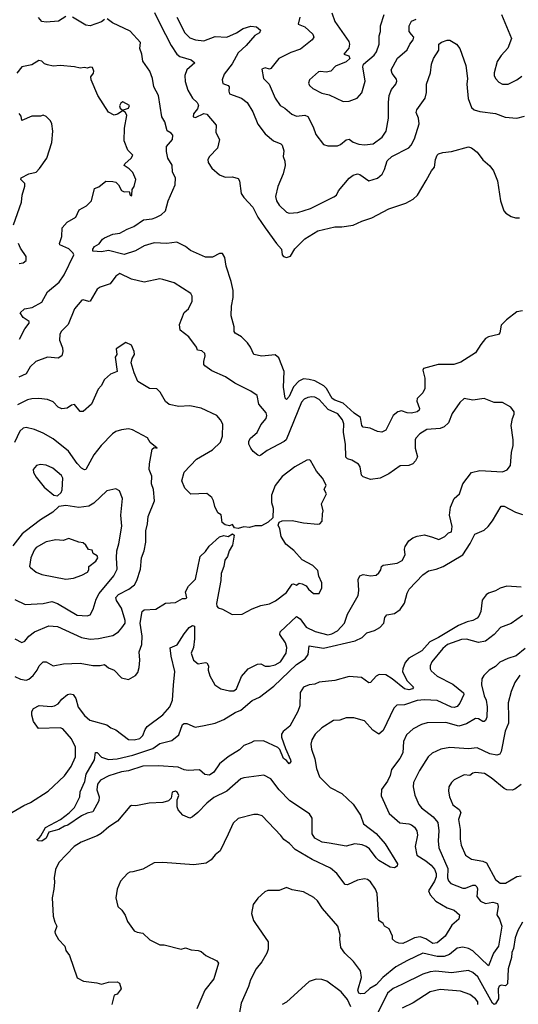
# Model space of a CAD drawing. Extents: x 1921360 to 2014538, y 768294 to 907744.
# Tile 192 of 256: x 1971270 to 1974775, y 814017 to 820938. Entities that reach past the tile are written whole.
import ezdxf

# ---------------------------------------------------------------- set-up
doc = ezdxf.new("R2010")
doc.units = 0

msp = doc.modelspace()

# ---------------------------------------------------------------- linework, layer by layer
at = {"layer": '0CON10XD'}
for points in [[(1971595, 820961.1), (1971542.3, 820927.7), (1971455, 820920.9), (1971425, 820925.6), (1971402.2, 820952.2)], [(1972217.9, 820987.9), (1972255, 820911.2), (1972335, 820755.3), (1972375, 820695.3), (1972395, 820679.7), (1972476.2, 820655), (1972500, 820635), (1972443.9, 820585), (1972430.5, 820545), (1972434.1, 820504.1), (1972451.7, 820441.7), (1972483.8, 820385), (1972517.3, 820355), (1972526.4, 820336.4), (1972519.7, 820310.3), (1972492.1, 820275), (1972490.5, 820255), (1972505, 820250.4), (1972565, 820277.7), (1972585, 820274.3), (1972651.1, 820195), (1972648.1, 820145), (1972674.3, 820095), (1972660, 820035), (1972605, 819976), (1972593.6, 819955), (1972595, 819933.3), (1972620, 819895), (1972675, 819847.5), (1972715, 819831.2), (1972765, 819834), (1972805, 819821.2), (1972814.4, 819804.4), (1972827.5, 819715)], [(1973464.5, 820985), (1973484.7, 820924.7), (1973584.6, 820785), (1973588.8, 820765), (1973582.7, 820737.3), (1973547.5, 820695), (1973584.1, 820684.1), (1973591.2, 820665), (1973565, 820641.2), (1973490.2, 820609.8), (1973456.7, 820575), (1973425, 820568.9), (1973385, 820574.5), (1973369.8, 820570.2), (1973306.7, 820515), (1973300.7, 820490.7), (1973307.5, 820475), (1973330, 820455), (1973395, 820421.4), (1973445, 820408.6), (1973543, 820363)], [(1973543, 820363), (1973585, 820363.8), (1973643.3, 820385), (1973675, 820423.3), (1973698.9, 820505), (1973682, 820605), (1973685.9, 820624.1), (1973762.8, 820687.2), (1973778, 820712), (1973796.8, 820765), (1973797.1, 820825), (1973805.8, 820855), (1973806.7, 820895), (1973832.1, 820975)], [(1974658, 820975), (1974727.5, 820805), (1974702.3, 820737.7), (1974655, 820686.7), (1974625.8, 820644.2), (1974606.4, 820563.6), (1974605.5, 820545), (1974614.6, 820524.6), (1974638.7, 820498.7), (1974663.4, 820483.4), (1974705, 820484.3), (1974765, 820514.4), (1974798.9, 820541.1)], [(1971865, 820940), (1971845, 820922), (1971765, 820893.8), (1971735, 820898.8), (1971640, 820955)], [(1974805, 818890), (1974765, 818883.1), (1974693.1, 818826.9), (1974655, 818791.2), (1974644.2, 818735.8), (1974636.7, 818725), (1974565, 818708.6), (1974545, 818695.8), (1974510.9, 818655), (1974474.8, 818595.2), (1974370.6, 818529.4), (1974322.5, 818515), (1974212.5, 818515), (1974108.8, 818485), (1974104.4, 818475), (1974118.2, 818418.2), (1974117.1, 818345), (1974104.9, 818315.1), (1974064.7, 818275), (1974062, 818255), (1974080.5, 818205), (1974077.4, 818192.6), (1974065, 818181.1), (1974025, 818172.5), (1973995, 818174.7), (1973955, 818188.2), (1973928.7, 818181.3), (1973895.3, 818154.7), (1973845, 818052), (1973815, 818038.1), (1973785, 818041.8), (1973733.6, 818066.4), (1973685, 818072.9), (1973675, 818086.2), (1973665, 818142.2), (1973620.7, 818170.7), (1973545, 818241.2), (1973485, 818262.5), (1973466.9, 818275), (1973426, 818346), (1973408.1, 818365), (1973345, 818398.1), (1973305, 818409.4), (1973265, 818412.2), (1973232.9, 818397.1), (1973194.2, 818355.8), (1973165, 818287.9), (1973145, 818268.6), (1973136.2, 818276.2), (1973124.2, 818354.2), (1973128.2, 818465), (1973091.3, 818561.3), (1973065, 818580.8), (1972971.3, 818571.3), (1972915, 818583.3), (1972892.2, 818635), (1972871.1, 818665), (1972829.1, 818709.1), (1972785, 818734), (1972778, 818745), (1972777.7, 818777.7), (1972756.4, 818856.4), (1972760, 818925), (1972771.5, 818985), (1972770, 819035), (1972756.6, 819096.6), (1972721.4, 819205), (1972711.9, 819265), (1972695, 819294), (1972675, 819294.4), (1972625, 819268.8), (1972575, 819268.9), (1972470.6, 819315), (1972435, 819343.1), (1972375, 819373.3), (1972305, 819365.5), (1972215, 819368.5), (1972145, 819348.5), (1972085, 819313.5), (1972005, 819287.5), (1971895, 819315.6), (1971845, 819306.7), (1971785, 819310), (1971783.1, 819325), (1971795, 819344), (1971828.9, 819361.1), (1971851.8, 819395), (1971865, 819403.8), (1971925, 819429.5), (1971975, 819436.9), (1972025, 819465.9), (1972073.1, 819485), (1972139.1, 819530.9), (1972201.8, 819538.2), (1972227.9, 819547.9), (1972265, 819566.2), (1972294.8, 819595), (1972313.2, 819665), (1972362.8, 819777.2), (1972365.9, 819825), (1972343.5, 819865), (1972342.9, 819915), (1972311.2, 819965), (1972300.9, 820010.9), (1972302.1, 820045), (1972343.1, 820095), (1972346, 820125), (1972335, 820140.5), (1972306.4, 820156.4), (1972290.2, 820220.2), (1972268.2, 820255), (1972246.5, 820405), (1972213.1, 820465), (1972204, 820524), (1972185.7, 820575), (1972135.6, 820645), (1972129.5, 820695), (1972114.5, 820735), (1972118.2, 820778.2), (1972046.8, 820856.8), (1971923.3, 820915), (1971885, 820944)], [(1972374.5, 820955), (1972430.6, 820845), (1972465, 820808.9), (1972505.6, 820795.6), (1972565, 820788.9), (1972645, 820820), (1972725, 820814.2), (1972795, 820845.6), (1972841.2, 820875), (1972895, 820891.9), (1972935, 820887.5), (1972963.8, 820865), (1972956, 820845), (1972924, 820826), (1972862.5, 820755), (1972804.7, 820705), (1972763.3, 820626.7), (1972708.1, 820555), (1972692.9, 820515), (1972699.1, 820489.1), (1972734.4, 820474.4), (1972742.5, 820465), (1972739.1, 820435), (1972745.5, 820415.5), (1972830, 820385), (1972868.1, 820355), (1972909.6, 820289.6)], [(1973240, 820955), (1973228, 820905), (1973275, 820887.1), (1973330.6, 820835), (1973337.8, 820815), (1973326.9, 820795), (1973245, 820731.1), (1973175, 820707.8), (1973092, 820665), (1973035, 820594), (1973025, 820590), (1972995, 820600), (1972971.1, 820588.9), (1972982.9, 820525), (1973023.5, 820483.5), (1973066.5, 820385), (1973101.1, 820335), (1973135, 820316.4), (1973184.1, 820274.1), (1973215, 820260.5), (1973275, 820267.3), (1973295, 820256.9), (1973332.5, 820185), (1973350.7, 820130.7), (1973405, 820059.4), (1973435, 820051.4), (1973505, 820050.8), (1973525, 820059.2), (1973565, 820092.5), (1973585, 820098.6), (1973615, 820077.1), (1973655, 820061.8), (1973695, 820057.3), (1973755, 820065.5), (1973817.6, 820112.4), (1973846.7, 820155), (1973863.1, 820245), (1973862.7, 820355), (1973868.5, 820405), (1973884.1, 820445.9), (1973914.2, 820485), (1973922, 820505), (1973918.7, 820518.7), (1973888.6, 820558.6), (1973882.5, 820585), (1973925, 820668), (1973994.3, 820725), (1974011.5, 820765), (1974036.5, 820795), (1974041.9, 820815), (1974023.6, 820833.6), (1974007.9, 820855), (1974007.8, 820895), (1974025, 820926.2), (1974057.8, 820942.2)], [(1972909.6, 820289.6), (1972945, 820202.5), (1972994.6, 820134.6), (1973055, 820087.1), (1973105, 820065.7), (1973114.2, 820055), (1973125.7, 820015), (1973121.2, 819975), (1973134.2, 819944.2), (1973137, 819913), (1973121.4, 819855), (1973084.3, 819765), (1973067.8, 819695), (1973074.4, 819665), (1973094.5, 819634.5), (1973145, 819585.7), (1973165, 819578.1), (1973225, 819582.5), (1973315, 819610), (1973478.6, 819691.4), (1973496.1, 819703.9), (1973511.9, 819735), (1973585, 819824.2), (1973615, 819845.7), (1973645, 819854), (1973660.5, 819850.5), (1973725, 819806), (1973785, 819822.5), (1973817.3, 819852.7), (1973834.6, 819885), (1973853.8, 819945), (1973885, 819976.7), (1974005, 820036.9), (1974021.4, 820055), (1974045, 820101.2), (1974077.7, 820205), (1974073.8, 820245), (1974057.9, 820285), (1974060.9, 820305), (1974121.5, 820385), (1974129.3, 820425), (1974130.4, 820485), (1974158.9, 820565), (1974164, 820624), (1974180, 820665), (1974216.9, 820723.1), (1974216.9, 820765), (1974235, 820780.5), (1974275.8, 820794.2), (1974295, 820794.2), (1974341.4, 820765), (1974365.3, 820735.3), (1974405.3, 820615.3), (1974416.9, 820525), (1974414.4, 820485), (1974422.4, 820382.4), (1974445, 820320), (1974464, 820305), (1974505, 820291.8), (1974615, 820277.8), (1974683.4, 820253.4), (1974765, 820245.8), (1974819.5, 820260.5)], [(1971269.2, 818690.8), (1971305, 818764), (1971337.5, 818805), (1971337, 818817), (1971294, 818845), (1971274.1, 818875.9), (1971304.5, 818905.5), (1971356.7, 818915), (1971425, 818952.5), (1971464.5, 819025), (1971547.3, 819092.7), (1971583.6, 819145), (1971649.4, 819285), (1971646.2, 819296.2), (1971615, 819327.3), (1971552.9, 819355), (1971550, 819365), (1971566.2, 819413.8), (1971569.4, 819475), (1971603.3, 819515), (1971665, 819550), (1971688.8, 819601.2), (1971740.3, 819629.7), (1971775.6, 819664.4), (1971795, 819750), (1971827, 819763), (1971875, 819802), (1971925, 819801.2), (1971945.7, 819795.7), (1971965, 819776.7), (1971986.4, 819736.4), (1972005, 819727.5), (1972038.8, 819728.8), (1972047.5, 819705), (1972055, 819700), (1972058.8, 819705), (1972060, 819745), (1972073.9, 819766.1), (1972086.2, 819815), (1972064.1, 819864.1), (1972040.3, 819890.3), (1972005, 819912.5), (1972009.2, 819925), (1972053.3, 819965), (1972065.8, 819985), (1972030.3, 820020.3), (1972004.4, 820085), (1972007.1, 820175), (1972023.3, 820265), (1972013.3, 820285), (1972000, 820295), (1972000, 820305), (1972035.4, 820314.6), (1972041.5, 820335), (1971995, 820360), (1971979.9, 820350.1), (1971972.5, 820332.5), (1971975.5, 820315.5), (1971990, 820305), (1971990, 820295), (1971956.7, 820273.3), (1971935, 820267.5), (1971895, 820287.5), (1971818.8, 820405), (1971772.5, 820515), (1971770, 820535), (1971788.5, 820561.5), (1971790.9, 820575), (1971780.7, 820600.7), (1971765, 820604.9), (1971745, 820597.2), (1971725, 820602), (1971695.8, 820595.8), (1971655, 820605.8), (1971555, 820614.4), (1971505, 820611.4), (1971465, 820620), (1971445, 820628), (1971426.6, 820646.6), (1971405, 820650.6), (1971355, 820621.2), (1971285, 820606.2), (1971249.1, 820560.9)], [(1971226.9, 819495), (1971282, 819655), (1971286.2, 819705), (1971307, 819767), (1971306.7, 819785), (1971278.8, 819815), (1971280, 819825), (1971335, 819853.3), (1971386.2, 819865), (1971409.4, 819890.6), (1971460, 819965), (1971495.9, 820074.1), (1971502, 820155), (1971496.4, 820206.4), (1971486.4, 820226.4), (1971455, 820257.5), (1971435, 820266.2), (1971415, 820260), (1971355, 820259.2), (1971285, 820230), (1971279.7, 820259.7), (1971267, 820277)], [(1972827.5, 819715), (1972845, 819687.1), (1972909.4, 819619.4), (1972945, 819550), (1972995, 819474.2), (1973075, 819364.4), (1973111.4, 819325), (1973115, 819283.8), (1973125, 819273.2), (1973145, 819266.1), (1973174, 819275), (1973203.8, 819326.2), (1973275, 819396.7), (1973365, 819452.7), (1973485, 819481.4), (1973535, 819481.4), (1973615, 819492.2), (1973675, 819522.5), (1973745, 819545.6), (1973865, 819608.1), (1973985, 819647.1), (1974035, 819677.1), (1974066.2, 819705), (1974127, 819807), (1974163.9, 819876.1), (1974185, 819900), (1974192, 819955), (1974203.8, 819985), (1974215, 819993.8), (1974245, 820003.8), (1974305, 820010), (1974425, 820043.3), (1974445, 820036.2), (1974485, 820006.2), (1974525, 819953.3), (1974575, 819911.2), (1974601.5, 819875), (1974627.8, 819805), (1974650, 819665), (1974674.6, 819594.6), (1974688.3, 819578.3), (1974725, 819554.2), (1974755, 819544.3), (1974784.4, 819544.4)], [(1971266.9, 819223.1), (1971295, 819228.8), (1971316.2, 819245), (1971315, 819272.5), (1971275, 819332.5), (1971261.2, 819365)], [(1971215, 815364.3), (1971298, 815415), (1971345.4, 815434.6), (1971471.2, 815515), (1971585, 815621.9), (1971632.6, 815687.4), (1971662.9, 815755), (1971661.2, 815825), (1971635, 815881.9), (1971572, 815952), (1971555, 815960), (1971401.2, 815955), (1971368, 816005), (1971355, 816050), (1971356, 816075), (1971366.7, 816095), (1971406.1, 816116.1), (1971490.5, 816110.5), (1971515, 816115.4), (1971540.5, 816129.5), (1971565, 816162.3), (1971605, 816194.2), (1971625, 816198), (1971645, 816193.3), (1971655, 816181.2), (1971665.6, 816165), (1971681.5, 816105), (1971725, 816047.1), (1971764, 816015), (1971882.2, 815982.2), (1971910.2, 815960.2), (1971946.2, 815946.2), (1972035, 815879.1), (1972075, 815876.1), (1972114.7, 815885.3), (1972136.7, 815905), (1972151.4, 815948.6), (1972165, 815969.2), (1972275, 816051.9), (1972325, 816107.1), (1972343.4, 816155), (1972351.1, 816258.9), (1972359.6, 816355), (1972333.6, 816463.6), (1972328, 816522), (1972376.7, 816543.3), (1972425, 816621.2), (1972462, 816665), (1972485, 816680), (1972498, 816675), (1972499.4, 816585), (1972492, 816525), (1972474.5, 816485), (1972492.3, 816435), (1972525, 816410.5), (1972575, 816420), (1972585.8, 816415.8), (1972598, 816395), (1972595.8, 816365), (1972607.1, 816325), (1972642.2, 816262.2), (1972683.4, 816233.4), (1972745, 816218.9), (1972775, 816219.5), (1972795, 816234), (1972828.1, 816321.9), (1972875, 816373.5), (1972942.4, 816407.6), (1972965, 816409.4), (1972995, 816394.4), (1973025, 816393.3), (1973065, 816403.8), (1973104.4, 816425), (1973142.2, 816485), (1973147.9, 816525), (1973138.3, 816558.3), (1973099.4, 816615), (1973101.1, 816635), (1973215, 816742.7), (1973241.5, 816725), (1973285, 816667.5), (1973346.7, 816636.7), (1973435, 816613.3), (1973465, 816620.3), (1973505, 816642.7), (1973553.5, 816695), (1973575, 816758), (1973648.7, 816891.3), (1973653.3, 816925), (1973648.3, 817001.7), (1973660.8, 817029.2), (1973685, 817037.1), (1973735, 817027.5), (1973775, 817033.8), (1973795, 817050), (1973808.6, 817071.4), (1973814.2, 817095), (1973825, 817104.2), (1973923, 817117), (1973958.8, 817135), (1973980, 817175), (1973974.4, 817215), (1973979.4, 817235), (1974006, 817275), (1974033.3, 817295), (1974065, 817307.5), (1974115, 817315.8), (1974171.2, 817301.2), (1974217, 817283), (1974258.8, 817305), (1974285, 817331.2), (1974305, 817337.5), (1974310, 817375), (1974291.2, 817455), (1974298.3, 817511.7), (1974325, 817572.5), (1974361.2, 817605), (1974384.2, 817675), (1974445, 817753.8), (1974505, 817768.1), (1974665, 817758.9), (1974697, 817773), (1974720.6, 817805), (1974727.1, 817895), (1974738.9, 817945), (1974739.6, 817985), (1974725.6, 818085), (1974733.8, 818135), (1974746.7, 818165), (1974745, 818180), (1974722.5, 818215), (1974665, 818246.2), (1974605, 818246), (1974536, 818276), (1974455, 818262.9), (1974395, 818274), (1974364.4, 818245.6), (1974310.6, 818169.4), (1974285, 818103.8), (1974255, 818075.8), (1974225, 818063.1), (1974132.5, 818057.5), (1974083.6, 818026.4), (1974055, 817996), (1974050, 817985), (1974050, 817925), (1974065.6, 817865), (1974053.3, 817836.7), (1974034.4, 817815.6), (1974005, 817804.4), (1973945, 817800.6), (1973864.7, 817745.3), (1973805, 817715.5), (1973735.8, 817705.8), (1973684.5, 817724.5), (1973672, 817735), (1973664.2, 817794.2), (1973652.7, 817812.7), (1973605, 817840.6), (1973575, 817850.6), (1973562.5, 817862.5), (1973559.2, 817955), (1973546.7, 818035), (1973547.6, 818097.6), (1973538.2, 818125), (1973506.6, 818166.6), (1973438.4, 818198.4), (1973375, 818268.2), (1973345, 818283.8), (1973323.3, 818286.7), (1973295, 818280.9), (1973270.5, 818269.5), (1973250.1, 818249.9), (1973143.1, 817985), (1973128.2, 817971.8), (1973010.5, 817909.5), (1972965, 817875.8), (1972955, 817872), (1972945, 817876.2), (1972911.3, 817901.3), (1972894, 817925), (1972880, 817955), (1972880.6, 817975), (1972892.9, 817995), (1972938.8, 818035), (1972965, 818088.8), (1973002, 818135), (1973008.1, 818155), (1973002.9, 818175), (1972951.9, 818235), (1972940, 818295), (1972895, 818327.1), (1972783.4, 818383.4), (1972716.4, 818426.4), (1972619.8, 818469.8), (1972570.8, 818505), (1972564.3, 818515), (1972564.2, 818534.2), (1972574, 818575), (1972572, 818592), (1972549.5, 818609.5), (1972520, 818615), (1972514, 818635), (1972459.3, 818709.3), (1972398.8, 818755), (1972392.5, 818795), (1972425, 818880), (1972456, 818905), (1972481.7, 818958.3), (1972483.3, 818995), (1972472.7, 819012.7), (1972355, 819087.1), (1972275, 819112), (1972255, 819116), (1972145, 819092), (1972055, 819114.2), (1971975, 819153.3), (1971946.7, 819135), (1971905, 819080), (1971835, 819057.1), (1971815, 819044.2), (1971765, 818959.2), (1971755, 818955.8), (1971715, 818968.6), (1971706.7, 818965), (1971654.7, 818905.3), (1971610.4, 818795), (1971561.4, 818745), (1971551.1, 818725), (1971549.4, 818685), (1971570.5, 818630.5), (1971573.8, 818605), (1971566.7, 818575), (1971541.2, 818558.8)], [(1971235, 816321.1), (1971275, 816302), (1971315, 816294.4), (1971335, 816302.9), (1971365, 816328.6), (1971392.5, 816365), (1971405.6, 816395), (1971435, 816424.2), (1971455, 816424.3), (1971505, 816395.6), (1971578.9, 816408.9), (1971695, 816415.6), (1971785, 816397.1), (1971835, 816398), (1971865, 816405.6), (1971895, 816382), (1971935, 816365.8), (1971985, 816312), (1972035, 816298.8), (1972085, 816328.8), (1972100.3, 816349.7), (1972110, 816385), (1972115.6, 816435), (1972110.5, 816495), (1972127.7, 816545), (1972130.6, 816605), (1972116.7, 816695), (1972131.9, 816778.1), (1972145, 816789.5), (1972226.3, 816793.7), (1972295, 816835.6), (1972365, 816840), (1972415, 816870), (1972435, 816868), (1972445, 816873.3), (1972435.8, 816915), (1972457.1, 816955), (1972505.4, 817005), (1972537.8, 817165), (1972575, 817200), (1972602.2, 817237.8), (1972675, 817302), (1972705, 817311.2), (1972735, 817303.8), (1972765, 817322.5), (1972776.7, 817315), (1972765.8, 817245), (1972742.5, 817205), (1972731.4, 817165), (1972712.5, 817137.5), (1972704.5, 817095), (1972685.5, 817045), (1972684.4, 816995), (1972652.9, 816835), (1972655.6, 816815.6), (1972664.5, 816804.5), (1972696.7, 816795), (1972763, 816757), (1972835, 816760), (1972905, 816796.5), (1972965, 816819.5), (1973025, 816831.9), (1973067.4, 816852.6), (1973145, 816910.5), (1973185, 816970), (1973195, 816972), (1973215, 816963.3), (1973235, 816976.2), (1973255, 816973.3), (1973285, 816957.5), (1973300, 816935), (1973335, 816903.8), (1973375, 816903.8), (1973393.8, 816945), (1973395, 816980), (1973372, 817025), (1973366, 817065), (1973330.3, 817100.3), (1973255, 817140.8), (1973196.6, 817206.6), (1973141.1, 817251.1), (1973108.8, 817305), (1973098.2, 817358.2), (1973086.2, 817385), (1973094, 817406), (1973116.1, 817413.9), (1973185, 817416.7), (1973265, 817400), (1973365, 817390.8), (1973380, 817395), (1973396.8, 817413.2), (1973398, 817465), (1973404.2, 817485), (1973392.2, 817535), (1973425.8, 817605), (1973411.2, 817635), (1973423.3, 817665), (1973397.5, 817715), (1973356.7, 817765), (1973315, 817838), (1973305, 817844.2), (1973288.3, 817841.7), (1973204.6, 817795.4), (1973115, 817726), (1973067, 817663), (1973040.8, 817595), (1973040, 817545), (1973052.5, 817505), (1973050, 817435), (1973017.5, 817405), (1972969.7, 817380.3), (1972925, 817380), (1972885, 817367.5), (1972845, 817373.8), (1972805, 817360), (1972780, 817365), (1972765, 817390), (1972745, 817380), (1972715, 817387.5), (1972694.1, 817404.1), (1972687, 817457), (1972662.3, 817472.3), (1972642, 817515), (1972633.3, 817556.7), (1972619.5, 817579.5), (1972585, 817606), (1972472, 817602), (1972430, 817645), (1972408.6, 817695), (1972425, 817756.7), (1972512.2, 817847.8), (1972625, 817914), (1972681.7, 817968.3), (1972695, 818010), (1972697.1, 818095), (1972681.4, 818125), (1972655, 818156), (1972546.4, 818206.4), (1972465, 818224.3), (1972388.8, 818218.8), (1972321.7, 818231.7), (1972294.5, 818254.5), (1972258.2, 818318.2), (1972235, 818343.8), (1972182.5, 818345), (1972100.8, 818395), (1972073.8, 818455), (1972053.8, 818525), (1972061.2, 818555), (1972078, 818585), (1972073.8, 818605), (1972055, 818648.8), (1972015, 818668.8), (1971947.5, 818625), (1971952.5, 818585), (1971940, 818565), (1971956, 818464), (1971907.5, 818445), (1971865, 818408.8), (1971842.5, 818365), (1971820.7, 818339.3), (1971774.5, 818235.5), (1971715, 818182.5), (1971695, 818182.5), (1971655, 818232.5), (1971635, 818227.5), (1971603.9, 818206.1), (1971565, 818202.5), (1971541.2, 818215), (1971505, 818250.8), (1971465, 818267.8), (1971405, 818274.6), (1971355, 818271.8), (1971325.3, 818264.7), (1971255, 818230.9)], [(1971541.2, 818558.8), (1971464.3, 818565.7), (1971383.3, 818535), (1971343.6, 818496.4), (1971315, 818447.1), (1971264.1, 818425.9)], [(1971235, 816586.2), (1971285, 816560), (1971305, 816570), (1971334, 816605), (1971375, 816635.8), (1971473.8, 816676.2), (1971535, 816671.2), (1971705, 816593.8), (1971766.3, 816583.7), (1971825, 816588.2), (1971925, 816609.2), (1971965, 816635.8), (1971987.5, 816662.5), (1972011.4, 816695), (1972011.9, 816715), (1971985, 816801.2), (1971950.9, 816855), (1971946.4, 816875), (1971963.8, 816896.2), (1972037.1, 816935), (1972076.9, 816965), (1972093.3, 816995), (1972120, 817075), (1972126, 817155), (1972144.2, 817205), (1972155.8, 817265.8), (1972156.5, 817345), (1972169.5, 817395), (1972173.5, 817445), (1972217.1, 817555), (1972210.5, 817635), (1972196.9, 817675), (1972197.8, 817727.8), (1972180, 817775), (1972182.9, 817815), (1972201.9, 817918.1), (1972215, 817930), (1972236.2, 817925), (1972186, 817965), (1972167.3, 817997.3), (1972062.5, 818055), (1972035, 818060.8), (1971985, 818055.6), (1971945, 818043.3), (1971922.7, 818027.3), (1971843.5, 817945), (1971792.2, 817877.8), (1971735, 817776), (1971725, 817772.9), (1971705, 817784.4), (1971675, 817818.9), (1971612.2, 817905), (1971505, 817990.5), (1971435, 818032.2), (1971375, 818058.1), (1971315, 818071.5), (1971293.7, 818066.3), (1971271.8, 818045), (1971233.5, 817965)], [(1971535, 817591.2), (1971562, 817615), (1971568.3, 817631.7), (1971572.1, 817715), (1971564.7, 817734.7), (1971504, 817784), (1971455, 817806.7), (1971415, 817811.9), (1971386.9, 817803.1), (1971364, 817775), (1971367.5, 817755), (1971385, 817722), (1971441.4, 817651.4), (1971510, 817595), (1971535, 817591.2)], [(1971745, 816746.4), (1971765, 816753.5), (1971787.5, 816795), (1971807.6, 816865), (1971828.2, 816905), (1971932.7, 817027.3), (1971954.7, 817075), (1971949.3, 817155), (1971953.8, 817205), (1971967.3, 817252.7), (1971987.4, 817377.4), (1971981.5, 817455), (1971992.1, 817572.1), (1971972.5, 817625), (1971945, 817640), (1971883.3, 817625), (1971791.1, 817538.9), (1971755, 817517.8), (1971685, 817508.5), (1971595, 817522), (1971545, 817516), (1971502, 817475), (1971415, 817421.2), (1971308.9, 817341.1), (1971286.8, 817323.2), (1971220.5, 817239.5)], [(1971425, 815162.5), (1971400, 815165), (1971390, 815175), (1971405, 815182.5), (1971418.8, 815201.2), (1971450.3, 815259.7), (1971556, 815315), (1971617.8, 815362.2), (1971655, 815400), (1971692, 815475), (1971695, 815510), (1971727.4, 815582.6), (1971737.2, 815635), (1971796.7, 815735), (1971802.5, 815787.5), (1971815, 815785.7), (1971845, 815754.3), (1971895, 815737.5), (1971955, 815743.1), (1972065, 815768.1), (1972205, 815815.2), (1972255, 815848.9), (1972338.4, 815871.6), (1972388.4, 815911.6), (1972415, 815983.3), (1972425, 815991.2), (1972445, 815990), (1972504.5, 815964.5), (1972566.4, 815976.4), (1972645, 815993.8), (1972705, 816017.5), (1972785, 816068.7), (1972825, 816085.3), (1972905, 816152.7), (1972955, 816174.5), (1973057, 816253), (1973216.9, 816405), (1973276.3, 816445), (1973297.7, 816475), (1973304.6, 816535.4), (1973405, 816519), (1973628.5, 816571.5), (1973676.5, 816595), (1973711.3, 816628.7), (1973765, 816644), (1973802.7, 816665), (1973830.8, 816695), (1973837.9, 816735), (1973850, 816755), (1973905, 816763.5), (1973945, 816792.5), (1973975, 816835.8), (1973993.7, 816906.3), (1974007.3, 816935), (1974105, 817035.4), (1974145, 817064.4), (1974198, 817075), (1974246.9, 817093.1), (1974385, 817175.4), (1974436.7, 817255), (1974469.6, 817320.4), (1974535, 817348.6), (1974564.1, 817375), (1974594.7, 817415), (1974655, 817518.8), (1974675, 817519.2), (1974755, 817475.4), (1974805, 817460.4)], [(1971595, 817003.8), (1971647.4, 817012.6), (1971706.5, 817033.5), (1971746.7, 817055), (1971755, 817070), (1971756, 817095), (1971805, 817131.8), (1971819.7, 817155), (1971815, 817170), (1971786.5, 817185), (1971779.7, 817209.7), (1971753.2, 817213.2), (1971735.8, 817245), (1971715, 817259.4), (1971685, 817264.4), (1971615, 817290.9), (1971575, 817277.8), (1971525, 817281.5), (1971455, 817267.5), (1971385, 817227.5), (1971371.1, 817208.9), (1971348.1, 817155), (1971338.8, 817095), (1971345, 817086.7), (1971384.5, 817054.5), (1971425, 817038.1), (1971595, 817003.8)], [(1974795, 816948.8), (1974695.4, 816954.6), (1974648, 816942), (1974615, 816923.3), (1974565, 816906.2), (1974549.4, 816895), (1974522, 816858), (1974512.1, 816777.9), (1974497.9, 816745), (1974485, 816730.5), (1974455.3, 816714.7), (1974415, 816705.9), (1974355, 816680.4), (1974215, 816595.5), (1974152.9, 816565), (1974097.8, 816502.2), (1974005, 816450.2), (1973980.6, 816419.4), (1973962.5, 816375), (1973961.9, 816355), (1973991.6, 816291.6), (1974038.1, 816245), (1974032.5, 816235), (1974005, 816227.9), (1973975, 816234.8), (1973887.6, 816305), (1973845, 816333.4), (1973796, 816334), (1973775, 816323.8), (1973735, 816278.6), (1973725, 816276.9), (1973673.3, 816313.3), (1973585, 816320), (1973485, 816291.8), (1973375, 816280), (1973345, 816267.9), (1973305, 816263.3), (1973265, 816246.2), (1973241.2, 816208.8), (1973240.3, 816115), (1973225.2, 816074.8), (1973168.1, 815971.9), (1973123.1, 815935), (1973111.2, 815915), (1973111.5, 815895), (1973138.4, 815815), (1973174.4, 815735), (1973175, 815722.5), (1973165, 815707.5), (1973145, 815731.2), (1973125, 815744), (1973097.7, 815807.7), (1973085, 815822.8), (1972985, 815867.8), (1972915.3, 815865.3), (1972895, 815854.8), (1972845.5, 815835), (1972815.2, 815804.8), (1972735.4, 815755), (1972675, 815706.4), (1972635, 815647.5), (1972605, 815626.5), (1972572.6, 815632.6), (1972534.3, 815664.3), (1972455, 815659.6), (1972425, 815665.4), (1972385, 815683.6), (1972245, 815692.8), (1972135, 815691.3), (1972035, 815657.2), (1971985, 815650.6), (1971897.3, 815622.8), (1971838.5, 815591.5), (1971816.4, 815565), (1971811.6, 815525), (1971828.2, 815475), (1971826.7, 815446.7), (1971785, 815368.8), (1971745, 815360), (1971705, 815341.1), (1971608.8, 815275), (1971585, 815269.4), (1971545, 815244.4), (1971475, 815226.7), (1971455, 815184), (1971425, 815162.5)], [(1971235, 816861.9), (1971307.2, 816827.2), (1971435, 816833.6), (1971495, 816847.1), (1971535, 816832.9), (1971675, 816752.5), (1971745, 816746.4)], [(1974805, 816748.9), (1974725, 816694.3), (1974650.8, 816665), (1974604.4, 816615), (1974545, 816570), (1974495, 816560.9), (1974412.1, 816582.1), (1974375, 816581.3), (1974278.6, 816545), (1974245, 816516.7), (1974168.1, 816425), (1974155.7, 816395), (1974155.7, 816375.7), (1974161.5, 816361.5), (1974204.1, 816324.1), (1974315, 816268), (1974390.6, 816205), (1974391.4, 816195), (1974365, 816132.9), (1974345, 816108.8), (1974325, 816102.5), (1974305, 816106.3), (1974205, 816152.3), (1974115, 816156.1), (1974065, 816151.5), (1973975, 816121.8), (1973921.8, 816118.2), (1973900.9, 816099.1), (1973825, 815941.2), (1973795, 815916), (1973753, 815943), (1973695, 816008), (1973619.5, 816029.5), (1973565, 816031.2), (1973520, 816015), (1973475, 816011.2), (1973395, 815958.8), (1973346.2, 815915), (1973324, 815876), (1973315.7, 815845), (1973320.3, 815810.3), (1973345, 815742.5), (1973357.5, 815675), (1973377.5, 815615), (1973451.5, 815541.5), (1973535, 815498.1), (1973613.8, 815423.8), (1973665.5, 815345), (1973687.1, 815285), (1973775, 815216.4), (1973838.6, 815145), (1973926, 815004), (1973923.3, 814986.7), (1973905, 814976.7), (1973875, 814981.4), (1973795, 815027.5), (1973775, 815045.6), (1973728.9, 815108.9), (1973705, 815126.4), (1973677, 815137), (1973625, 815144), (1973565, 815128.1), (1973445, 815148.2), (1973396.3, 815156.3), (1973343.7, 815183.7), (1973326.2, 815215), (1973325.6, 815325), (1973308.1, 815355), (1973168, 815448), (1973093.5, 815523.5), (1973035, 815601.2), (1972986.1, 815626.1), (1972845, 815608.8), (1972825, 815601.2), (1972726, 815515), (1972635, 815470.6), (1972585, 815431.4), (1972521.2, 815365), (1972485, 815334.2), (1972465, 815325.8), (1972416.7, 815345), (1972385, 815382.5), (1972377.5, 815405), (1972376.7, 815455), (1972388.6, 815485), (1972378.8, 815505), (1972365, 815515.7), (1972342.7, 815507.3), (1972333.9, 815466.1), (1972315, 815446.7), (1972275, 815436), (1972181.2, 815431.2)], [(1974823.1, 816516.9), (1974759.2, 816465), (1974701.7, 816448.3), (1974645, 816421.9), (1974615, 816391.1), (1974571.2, 816365), (1974532.6, 816327.4), (1974518.6, 816305), (1974517.3, 816262.7), (1974535.4, 816185), (1974548.9, 816155), (1974556.9, 816106.9), (1974554.7, 816035.3), (1974545, 816012.2), (1974535, 816003.5), (1974525, 816003.5), (1974495, 816023.8), (1974473.7, 816026.3), (1974411.7, 815988.3), (1974358, 815972), (1974265, 815997.9), (1974135, 815994.5), (1974095, 815982.5), (1974035, 815952.2), (1973988.7, 815911.3), (1973968.2, 815865), (1973962.7, 815785), (1973943.3, 815745), (1973883.8, 815666.2), (1973874.4, 815625), (1973855, 815586), (1973813.6, 815526.4)], [(1974785, 816330.5), (1974750.8, 816279.2), (1974725.4, 816215), (1974703.6, 816135), (1974706.3, 816033.7), (1974706.1, 815993.9), (1974683.8, 815936.2), (1974655, 815792.5), (1974644.4, 815775.6), (1974625, 815767.5), (1974575, 815776.9), (1974485, 815819.5), (1974425, 815812.9), (1974295, 815822.1), (1974231.1, 815808.9), (1974168.9, 815781.1), (1974141.4, 815755), (1974080.2, 815659.8), (1974038.2, 815575), (1974035.5, 815545), (1974047, 815487), (1974075, 815420.8), (1974095, 815398.5), (1974177.5, 815335), (1974208.5, 815295), (1974217.5, 815235), (1974212.7, 815165), (1974216.9, 815116.9), (1974280.8, 814970.8), (1974277.9, 814905), (1974285, 814884), (1974300.8, 814865), (1974385, 814832.3), (1974405, 814833.9), (1974455, 814854.6), (1974473.1, 814853.1), (1974483.2, 814843.2), (1974487.2, 814827.2), (1974483.5, 814773.5), (1974510.5, 814740.5), (1974544.6, 814724.6), (1974595, 814733.8), (1974629.2, 814725), (1974634.5, 814704.5), (1974623.1, 814645), (1974643.3, 814615), (1974659.6, 814565), (1974635.3, 814424.7), (1974600.5, 814375), (1974565, 814286.7), (1974455, 814392), (1974425, 814410), (1974385, 814417.8), (1974345, 814411.1), (1974292.6, 814367.4), (1974255, 814352.8), (1974205, 814352.2), (1974105, 814375.8), (1973996.4, 814323.7), (1973915, 814280.9), (1973822.7, 814205), (1973775, 814152.5), (1973731.9, 814128.1), (1973695, 814092.5), (1973665, 814090), (1973653.1, 814095), (1973646.4, 814116.4), (1973671.8, 814205), (1973665, 814252), (1973617.4, 814317.4), (1973555, 814376), (1973527.5, 814415), (1973520, 814475), (1973522.5, 814505), (1973506, 814565), (1973399.8, 814689.8), (1973364.5, 814744.5), (1973337.6, 814767.6), (1973265, 814808), (1973185, 814822), (1973145, 814838), (1973095, 814816.7), (1973014.1, 814815.9), (1972993.9, 814806.1), (1972945, 814763.3), (1972912.3, 814717.7), (1972900, 814655), (1972912.5, 814605), (1972926.7, 814585), (1973016.4, 814456.4), (1973017.5, 814405), (1973007.5, 814375), (1972972.5, 814315), (1972932.9, 814265), (1972892.2, 814187.8), (1972878.6, 814141.4), (1972827.1, 814025), (1972813.1, 813945)], [(1974795, 815562.5), (1974751.7, 815528.3), (1974732.7, 815522.7), (1974695, 815524.3), (1974675, 815533.1), (1974585, 815607.8), (1974537.9, 815637.9), (1974475, 815646.4), (1974455, 815640.8), (1974435, 815625.4), (1974395, 815630), (1974323.8, 815595), (1974304.5, 815575.5), (1974287.5, 815545), (1974284.2, 815515), (1974291.9, 815475), (1974315, 815418.8), (1974360.6, 815385), (1974370.4, 815365), (1974355.5, 815315), (1974366.2, 815245), (1974366.4, 815176.4), (1974374.4, 815135), (1974404.3, 815065), (1974445, 815036.9), (1974525, 815023.8), (1974551.4, 815011.4), (1974616, 814895), (1974648.1, 814868.1), (1974685, 814867.3), (1974765, 814914.7), (1974795, 814920.4)], [(1973813.6, 815526.4), (1973811.1, 815481.1), (1973867.6, 815357.6), (1973941.5, 815291.5), (1974004.6, 815285.4), (1974025, 815277.9), (1974045, 815261.9), (1974062.7, 815235), (1974065.4, 815205.4), (1974050.9, 815125), (1974061.9, 815065), (1974125.9, 815025.9), (1974162.7, 814995), (1974185.7, 814965.7), (1974196.9, 814936.9), (1974197.1, 814912.9), (1974187.2, 814882.8), (1974143.8, 814815), (1974154.7, 814785), (1974195, 814742.2), (1974275, 814694.6), (1974325, 814678.5), (1974360.8, 814645), (1974356, 814615), (1974307, 814573), (1974262.2, 814495), (1974205, 814448.5), (1974175, 814444.5), (1974125, 814477.9), (1974085, 814490.4), (1974045.9, 814484.1), (1973999.5, 814460.5), (1973963.8, 814443.8), (1973935.8, 814445.8), (1973912.5, 814455), (1973890, 814475), (1973890, 814495), (1973867.3, 814547.3), (1973835.7, 814565.7), (1973824.6, 814584.6), (1973795.7, 814605), (1973782.5, 814795), (1973770.6, 814825), (1973735, 814878.6), (1973715, 814894.3), (1973695, 814899.4), (1973645, 814888.9), (1973575, 814855.8), (1973559.1, 814859.1), (1973500, 814935), (1973455, 814974.5), (1973325, 815034.5), (1973207.1, 815105), (1973166.2, 815146.2), (1973125.8, 815175), (1973105, 815204), (1972975, 815340.6), (1972945, 815350), (1972915, 815351.1), (1972805, 815322.9), (1972770.6, 815289.4), (1972735, 815212.5), (1972678.6, 815095), (1972645, 815068), (1972616.8, 815033.2), (1972581.3, 815008.7), (1972495, 814996.7), (1972275, 815013.8), (1972215, 815010), (1972135, 814966.7), (1972065, 814946.7), (1972045, 814946.2), (1972027.5, 814935), (1971977.7, 814882.3), (1971954, 814825), (1971946.7, 814765), (1971960, 814705), (1971988.1, 814678.1), (1972012.3, 814642.3), (1972028.8, 814598.8), (1972074.2, 814534.2), (1972095, 814523.8), (1972135, 814516.7), (1972185, 814468.8), (1972255, 814435.8), (1972285, 814434), (1972405, 814403.8), (1972435, 814413.3), (1972475, 814400), (1972525, 814394), (1972545, 814388), (1972578.8, 814358.8), (1972655, 814321.2), (1972668, 814305), (1972634.4, 814195), (1972571.4, 814115), (1972514.2, 813985)], [(1972181.2, 815431.2), (1972087.3, 815412.7), (1972055, 815413.8), (1972043.2, 815406.8), (1971956.3, 815303.7), (1971896, 815265), (1971841.7, 815218.3), (1971815, 815201.4), (1971702.8, 815157.2), (1971653.3, 815125), (1971545, 815013.8), (1971520.8, 814965), (1971512, 814905), (1971515.7, 814875), (1971510, 814825), (1971497.5, 814765), (1971506.2, 814635), (1971516.2, 814595), (1971531.2, 814565), (1971516.2, 814525), (1971518.8, 814515), (1971543.2, 814473.2), (1971586.2, 814425), (1971594.3, 814394.3), (1971619.7, 814359.7), (1971675, 814203.8), (1971718.8, 814178.8), (1971812.7, 814167.3), (1971845, 814159.2), (1971895, 814171.9), (1971955, 814174), (1971971.2, 814165), (1971982.5, 814125), (1971955, 814087.5), (1971935, 814080), (1971916.7, 814015)], [(1974805.8, 814594.2), (1974771.6, 814535), (1974753.1, 814485), (1974740.9, 814409.2), (1974728.9, 814381.1), (1974727.5, 814345), (1974703.8, 814266.2), (1974698.8, 814161.2), (1974685, 814147.1), (1974655, 814152.2), (1974641.1, 814145), (1974634.8, 814125), (1974635.2, 814055), (1974615, 814020), (1974605, 814015.7), (1974594.1, 814024.1), (1974489.7, 814209.7), (1974455, 814240.9), (1974425, 814253.8), (1974305, 814238.9), (1974195, 814250), (1974155.3, 814244.7), (1974105, 814227.7), (1973955.6, 814155.6), (1973895, 814127.1), (1973856.2, 814095), (1973782.1, 813947.9)], [(1973598.2, 813998.2), (1973575, 814050.8), (1973529.2, 814105), (1973428.7, 814178.7), (1973395, 814190.8), (1973355, 814193.8), (1973305, 814178), (1973145, 814032), (1973115.6, 814014.4)], [(1974491.3, 814015), (1974490.3, 814035), (1974475, 814054.6), (1974435, 814085.4), (1974369.7, 814109.7), (1974225, 814120.9), (1974155, 814103.9), (1974035, 814027.5), (1973959.6, 813990.4)]]:
    msp.add_lwpolyline(points, dxfattribs=at)

doc.saveas('drawing.dxf')
